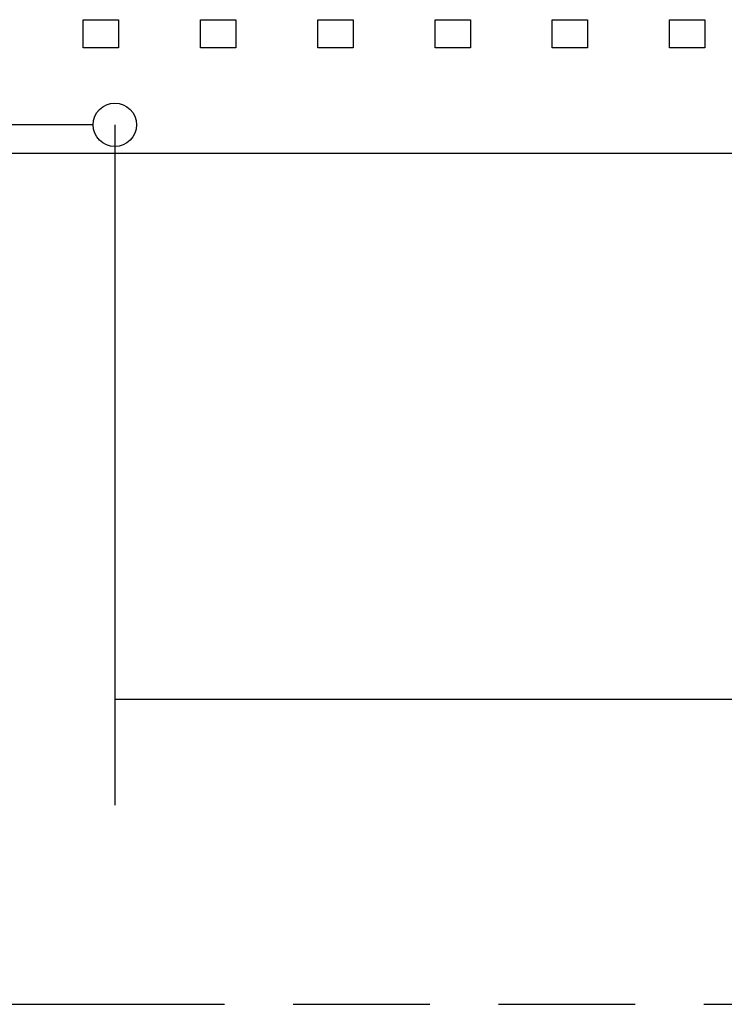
# Model space of a CAD drawing. Header units: millimetres. Extents: x 0 to 210, y 0 to 297.
# Tile 11 of 49: x 71 to 81, y 133 to 147. Entities that reach past the tile are written whole.
import ezdxf
from ezdxf.enums import TextEntityAlignment as Align

# ---------------------------------------------------------------- set-up
doc = ezdxf.new("R2010")
doc.units = ezdxf.units.MM
doc.header["$LTSCALE"] = 19.36
doc.linetypes.add('PHANTOM', pattern=[0.8, 0.45, -0.05, 0.1, -0.05, 0.1, -0.05])
doc.layers.get('0').update_dxf_attribs({"linetype": 'CONTINUOUS'})
doc.layers.add('DEFAULT_3', color=7, linetype='PHANTOM')
doc.layers.add('Z_DIM_2D', color=7, linetype='CONTINUOUS')
doc.styles.add('TEXTSTYLE_3', font='helveticaneueltw1g-ltcn.otf')
doc.styles.add('TEXTSTYLE_4', font='gdt', dxfattribs={"width": 0.7})
doc.dimstyles.new('DIMSTYLE_2', dxfattribs={"dimtxt": 2.1, "dimasz": 3.5, "dimexe": 1.5, "dimexo": 0, "dimgap": 0.525, "dimtad": 1, "dimlfac": 7.000007, "dimdsep": 46, "dimtxsty": 'TEXTSTYLE_3', "dimblk": '_FILLED', "dimblk1": '_FILLED', "dimblk2": '_FILLED', "dimcen": 0.09, "dimclrt": 5, "dimazin": 2, "dimtol": 1, "dimtp": 0.3, "dimtm": 0.3, "dimtfac": 1, "dimtofl": 0, "dimtmove": 0, "dimatfit": 3, "dimldrblk": '_FILLED', "dimfxl": 0, "dimtolj": 1, "dimarcsym": 0})

# ---------------------------------------------------------------- blocks, each defined once
blk = doc.blocks.new('*D5')
at = {"layer": 'Z_DIM_2D', "color": 2, "linetype": 'Continuous', "transparency": 16777216}
for p, q in [((72.775, 145.115), (72.775, 135.494)), ((130.632, 145.115), (130.632, 135.494)), ((72.775, 136.994), (101.704, 136.994)), ((130.632, 136.994), (101.704, 136.994))]:
    blk.add_line(p, q, dxfattribs=at)
at = {"layer": 'Z_DIM_2D', "color": 5, "linetype": 'Continuous', "transparency": 16777216}
for s, height, style, p in [('405', 2.1, 'TEXTSTYLE_3', (99.612, 137.519)), ('`', 1.47, 'TEXTSTYLE_4', (102.585, 137.834)), ('0.3', 1.47, 'TEXTSTYLE_3', (104.677, 137.834))]:
    blk.add_text(s, height=height, dxfattribs=dict(at, style=style)).set_placement(p, align=Align.CENTER)
blk = doc.blocks.new('_FILLED')
at = {"color": 0, "linetype": 'ByBlock'}
blk.add_solid([(0, 0), (-1, 0.125), (-1, -0.125)], dxfattribs=at)
blk = doc.blocks.new('_NONE')
blk = doc.blocks.new('*D14')
at = {"layer": 'Z_DIM_2D', "color": 2, "linetype": 'Continuous', "transparency": 16777216}
for p, q in [((72.468, 145.115), (69.672, 145.115)), ((71.172, 145.115), (71.172, 144.915)), ((71.172, 144.715), (71.172, 144.915)), ((71.172, 144.915), (71.172, 136.096))]:
    blk.add_line(p, q, dxfattribs=at)
at = {"layer": 'Z_DIM_2D', "color": 5, "linetype": 'Continuous', "transparency": 16777216}
for s, height, style, p in [('0.3', 1.47, 'TEXTSTYLE_3', (70.332, 143.806)), ('`', 1.47, 'TEXTSTYLE_4', (70.332, 141.337)), ('2.8', 2.1, 'TEXTSTYLE_3', (70.647, 139.622))]:
    blk.add_text(s, height=height, rotation=90, dxfattribs=dict(at, style=style)).set_placement(p, align=Align.RIGHT)

msp = doc.modelspace()

# ---------------------------------------------------------------- linework, layer by layer
at = {"color": 7, "linetype": 'Continuous'}
for p, q in [((72.3281, 146.2008), (72.3281, 146.6008)), ((72.3281, 146.6008), (72.8281, 146.6008)), ((72.8281, 146.6008), (72.8281, 146.2008)), ((73.987, 146.2008), (73.987, 146.6008)), ((73.987, 146.6008), (74.487, 146.6008)), ((74.487, 146.6008), (74.487, 146.2008)), ((75.6458, 146.2008), (75.6458, 146.6008)), ((75.6458, 146.6008), (76.1458, 146.6008)), ((76.1458, 146.6008), (76.1458, 146.2008)), ((77.3047, 146.2008), (77.3047, 146.6008)), ((77.3047, 146.6008), (77.8047, 146.6008)), ((77.8047, 146.6008), (77.8047, 146.2008)), ((78.9635, 146.2008), (78.9635, 146.6008)), ((78.9635, 146.6008), (79.4635, 146.6008)), ((79.4635, 146.6008), (79.4635, 146.2008)), ((80.6224, 146.2008), (80.6224, 146.6008)), ((80.6224, 146.6008), (81.1224, 146.6008)), ((81.1224, 146.6008), (81.1224, 146.2008)), ((72.8281, 146.2008), (72.3281, 146.2008)), ((74.487, 146.2008), (73.987, 146.2008)), ((76.1458, 146.2008), (75.6458, 146.2008)), ((77.8047, 146.2008), (77.3047, 146.2008)), ((79.4635, 146.2008), (78.9635, 146.2008)), ((81.1224, 146.2008), (80.6224, 146.2008)), ((62.2036, 144.7151), (141.2035, 144.7151))]:
    msp.add_line(p, q, dxfattribs=at)
msp.add_circle((72.775, 145.1151), 0.3071, dxfattribs=at)
at = {"layer": 'DEFAULT_3', "color": 91, "linetype": 'PHANTOM', "true_color": 0x80ff80}
msp.add_line((50.1286, 132.68), (150.1286, 132.68), dxfattribs=at)

# ---------------------------------------------------------------- dimensions: what is measured, and where the dimension line sits
at = {"layer": 'Z_DIM_2D', "color": 2, "linetype": 'Continuous'}
dim = msp.add_linear_dim(base=(71.1723, 145.1151), p1=(62.2036, 144.7151), p2=(69.6723, 145.1151), angle=90, dimstyle='DIMSTYLE_2', override={"dimblk1": 'NONE', "dimblk2": 'NONE', "dimsah": 1}, dxfattribs=at)
dim.commit()
dim.dimension.update_dxf_attribs({"geometry": '*D14', "text_midpoint": (71.1723, 139.9511), "dimtype": 160})
dim = msp.add_linear_dim(base=(130.6321, 136.9937), p1=(72.775, 145.1151), p2=(130.6321, 145.1151), dimstyle='DIMSTYLE_2', override={"dimblk1": 'NONE', "dimblk2": 'NONE', "dimsah": 1}, dxfattribs=at)
dim.commit()
dim.dimension.update_dxf_attribs({"geometry": '*D5', "text_midpoint": (101.7035, 136.9937), "dimtype": 160})

doc.saveas('drawing.dxf')
